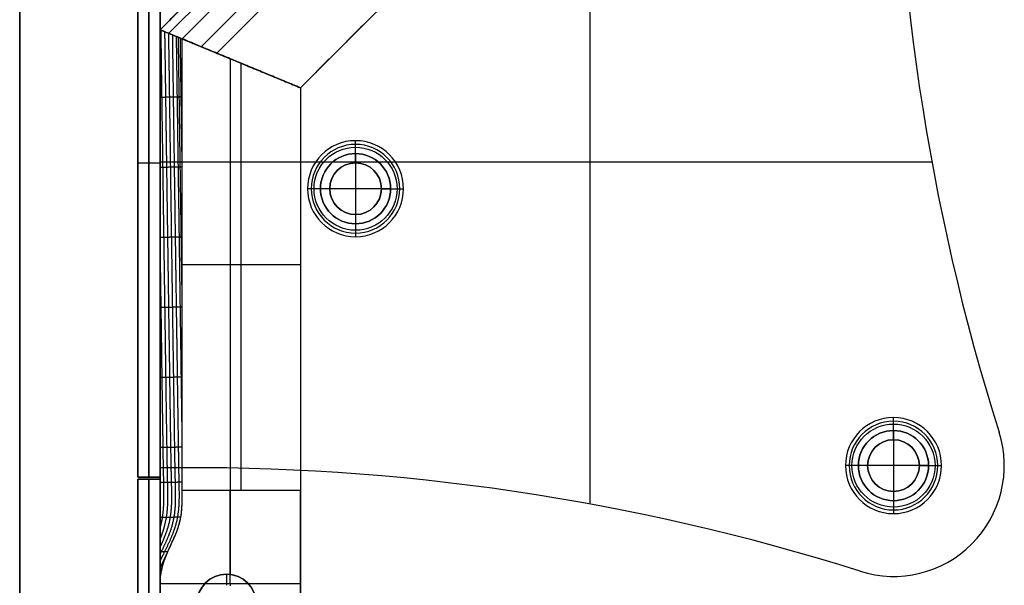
# Model space of a CAD drawing. Header units: millimetres. Extents: x -9 to 1391, y -464 to 386.
# Tile 9 of 24: x -9 to 124, y 251 to 328. Entities that reach past the tile are written whole.
import ezdxf

# ---------------------------------------------------------------- set-up
doc = ezdxf.new("R2010")
doc.units = ezdxf.units.MM
doc.header["$MEASUREMENT"] = 0

msp = doc.modelspace()

# ---------------------------------------------------------------- linework, layer by layer
for p, q in [((-9.09, 367.65, 9), (-9.09, -446.55, 9)), ((50.21, 366.55, -40.25), (9.91, 326.24, -40.25)), ((50.71, 365.36, -6.81), (11.1, 325.75, -6.81)), ((68.09, 366.55, -0.5), (68.09, 262.06, -0.5)), ((52.52, 360.98, -72.5), (15.47, 323.94, -72.5)), ((17.6, 323.06, -5), (53.4, 358.86, -5)), ((6.91, 350.7, -20.5), (6.91, 265.7, -20.5)), ((8.41, 265.7, -40.5), (8.41, 350.7, -40.5)), ((8.41, 350.7, -0.5), (8.41, 265.7, -0.5)), ((9.91, 266.94, -2), (9.91, 350.73, -2)), ((9.91, 350.7, -20.5), (9.91, 265.7, -20.5)), ((58.08, 347.55, -38.75), (28.91, 318.37, -38.75)), ((68.09, 335.32, -3.5), (68.09, 262.06, -3.5)), ((9.91, 326.24, -38.75), (28.91, 318.37, -38.75)), ((9.91, 326.24, -36.5), (9.91, -405.15, -36.5)), ((28.91, 318.37, -38.75), (9.91, 326.24, -38.75)), ((19.41, 322.31, -72.5), (19.41, 322.31, -5)), ((19.41, 322.31, -72.5), (19.41, 322.31, -5)), ((19.41, 322.31, -72.5), (19.41, 252.52, -72.5)), ((20.91, 263.88, -5), (20.91, 321.69, -5)), ((28.91, 318.37, -36.5), (28.91, -397.28, -36.5)), ((36.38, 309.47, 1.25), (36.38, 311.22, -0.5)), ((36.38, 308.22, -1), (36.38, 310.72, -3.5)), ((36.38, 309.47, 12.5), (36.38, 309.47, 1.25)), ((36.38, 309.47, 12.5), (36.38, 299.97, 12.5)), ((6.91, 308.2, -40.5), (9.91, 308.2, -40.5)), ((6.91, 308.2, -0.5), (9.91, 308.2, -0.5)), ((6.91, 308.2, -0.5), (6.91, 308.2, -40.5)), ((9.91, 308.83, -0.5), (9.91, 308.83, -3.5)), ((9.91, 308.37, -0.5), (114.4, 308.37, -0.5)), ((9.91, 308.37, -3.5), (31.62, 308.37, -3.5)), ((9.91, 308.2, -0.5), (9.91, 308.2, -40.5)), ((36.38, 308.22, -0.5), (36.38, 308.22, -1)), ((41.14, 308.37, -3.5), (114.4, 308.37, -3.5)), ((31.63, 304.72, 1.25), (29.88, 304.72, -0.5)), ((32.88, 304.72, -1), (30.38, 304.72, -3.5)), ((31.63, 304.72, 12.5), (31.63, 304.72, 1.25)), ((41.13, 304.72, 12.5), (31.63, 304.72, 12.5)), ((32.88, 304.72, -0.5), (32.88, 304.72, -1)), ((39.88, 304.72, -1), (42.38, 304.72, -3.5)), ((39.88, 304.72, -0.5), (39.88, 304.72, -1)), ((41.13, 304.72, 1.25), (42.88, 304.72, -0.5)), ((41.13, 304.72, 12.5), (41.13, 304.72, 1.25)), ((36.38, 301.22, -1), (36.38, 298.72, -3.5)), ((36.38, 301.22, -0.5), (36.38, 301.22, -1)), ((36.38, 299.97, 1.25), (36.38, 298.22, -0.5)), ((36.38, 299.97, 12.5), (36.38, 299.97, 1.25)), ((12.91, 294.44, -5), (28.91, 294.44, -5)), ((109.21, 272, 1.25), (109.21, 273.75, -0.5)), ((109.21, 270.75, -1), (109.21, 273.25, -3.5)), ((109.21, 272, 12.5), (109.21, 272, 1.25)), ((109.21, 272, 12.5), (109.21, 262.5, 12.5)), ((109.21, 270.75, -0.5), (109.21, 270.75, -1)), ((123.51, 271.78, -3.5), (123.51, 271.78, -0.5)), ((9.91, 266.94, -0.5), (9.91, 266.94, -3.5)), ((104.46, 267.25, 1.25), (102.71, 267.25, -0.5)), ((105.71, 267.25, -1), (103.21, 267.25, -3.5)), ((104.46, 267.25, 12.5), (104.46, 267.25, 1.25)), ((113.96, 267.25, 12.5), (104.46, 267.25, 12.5)), ((105.71, 267.25, -0.5), (105.71, 267.25, -1)), ((112.71, 267.25, -1), (115.21, 267.25, -3.5)), ((112.71, 267.25, -0.5), (112.71, 267.25, -1)), ((113.96, 267.25, 1.25), (115.71, 267.25, -0.5)), ((113.96, 267.25, 12.5), (113.96, 267.25, 1.25)), ((124.21, 267.25, -3.5), (124.21, 267.25, -0.5)), ((6.91, 265.7, -20.5), (9.91, 265.7, -20.5)), ((9.91, 265.4, -20.5), (6.91, 265.4, -20.5)), ((6.91, -344.6, -20.5), (6.91, 265.4, -20.5)), ((8.41, 265.7, -0.5), (8.41, 265.7, -40.5)), ((8.41, 265.4, -0.5), (8.41, 265.4, -40.5)), ((8.41, -344.6, -0.5), (8.41, 265.4, -0.5)), ((8.41, 265.4, -40.5), (8.41, -344.6, -40.5)), ((9.91, -344.6, -20.5), (9.91, 265.4, -20.5)), ((109.21, 263.75, -1), (109.21, 261.25, -3.5)), ((109.21, 263.75, -0.5), (109.21, 263.75, -1)), ((109.21, 262.5, 1.25), (109.21, 260.75, -0.5)), ((109.21, 262.5, 12.5), (109.21, 262.5, 1.25)), ((18.91, 252.55, -35.5), (18.91, 251.05, -35.5)), ((18.91, 252.55, -35.5), (18.91, 252.55, -72.5)), ((104.68, 252.95, -0.5), (104.68, 252.95, -3.5)), ((109.21, 252.25, -3.5), (109.21, 252.25, -0.5)), ((28.91, 251.24, -0.5), (9.91, 251.24, -0.5)), ((19.41, 251.24, -0.5), (19.41, 251, -0.5))]:
    msp.add_line(p, q)
for centre, radius in [((36.38, 304.72, 0.37), 5.62), ((36.38, 304.72, -2.25), 4.75), ((36.38, 304.72, 6.87), 4.75), ((36.38, 304.72, -0.75), 3.5), ((109.21, 267.25, 0.37), 5.62), ((109.21, 267.25, -2.25), 4.75), ((109.21, 267.25, 6.87), 4.75), ((109.21, 267.25, -0.75), 3.5), ((18.91, 248.55, -54), 4)]:
    msp.add_circle(centre, radius)
for centre, radius, start, end in [((409.49, 362.42, -3.5), 300, 179.2104, 197.5852), ((409.49, 362.42, -0.5), 300, 179.2104, 197.5852), ((409.49, 362.42, -2), 300, 179.2104, 197.5852), ((36.38, 304.72, -0.5), 6.5, 0, 180), ((36.38, 304.72, -3.5), 6, 90, 270), ((36.38, 304.72, -3.5), 6, 270, 90), ((36.38, 304.72, 1.25), 4.75, 0, 180), ((36.38, 304.72, 12.5), 4.75, 0, 180), ((36.38, 304.72, -1), 3.5, 90, 270), ((36.38, 304.72, -0.5), 3.5, 90, 270), ((36.38, 304.72, -1), 3.5, 270, 90), ((36.38, 304.72, -0.5), 3.5, 270, 90), ((36.38, 304.72, -0.5), 6.5, 180, 0), ((36.38, 304.72, 1.25), 4.75, 180, 0), ((36.38, 304.72, 12.5), 4.75, 180, 0), ((109.21, 267.25, -0.5), 6.5, 0, 180), ((109.21, 267.25, -3.5), 6, 90, 270), ((109.21, 267.25, 1.25), 4.75, 0, 180), ((109.21, 267.25, 12.5), 4.75, 360, 180), ((109.21, 267.25, -3.5), 6, 270, 90), ((109.21, 267.25, -3.5), 15, 252.4148, 17.5852), ((109.21, 267.25, -0.5), 15, 252.4148, 17.5852), ((109.21, 267.25, -2), 15, 252.4148, 17.5852), ((109.21, 267.25, -1), 3.5, 90, 270), ((109.21, 267.25, -0.5), 3.5, 90, 270), ((109.21, 267.25, -1), 3.5, 270, 90), ((109.21, 267.25, -0.5), 3.5, 270, 90), ((14.04, -33.03, -3.5), 300, 72.4148, 90.7896), ((14.04, -33.03, -0.5), 300, 72.4148, 90.7896), ((14.04, -33.03, -2), 300, 72.4148, 90.7896), ((109.21, 267.25, -0.5), 6.5, 180, 0), ((109.21, 267.25, 1.25), 4.75, 180, 0), ((109.21, 267.25, 12.5), 4.75, 180, 0), ((18.91, 248.55, -72.5), 4, 90, 270), ((18.91, 248.55, -35.5), 4, 90, 270), ((18.91, 248.55, -72.5), 4, 270, 90), ((18.91, 248.55, -35.5), 4, 270, 90)]:
    msp.add_arc(centre, radius, start, end)
at = {"extrusion": (1, 0, 0)}
msp.add_arc((263.88, 15, 19.41), 20, 230.805, 270, dxfattribs=at)
at = {"extrusion": (1, 2.73087e-15, 5.30176e-15)}
msp.add_arc((263.88, 15, 28.91), 20, 230.805, 270, dxfattribs=at)
for points, degree in [([(-9.09, -446.55, -0.5), (-9.09, -39.45, -0.5), (-9.09, 367.65, -0.5)], 2), ([(-9.09, 367.65, 18.5), (-9.09, -39.45, 18.5), (-9.09, -446.55, 18.5)], 2), ([(50.21, 366.55, -8), (30.06, 346.4, -8), (9.91, 326.24, -8)], 2), ([(9.91, 326.24, -72.5), (30.06, 346.4, -72.5), (50.21, 366.55, -72.5)], 2), ([(12.91, 325, -5), (32.18, 344.28, -5), (51.46, 363.55, -5)], 2), ([(6.91, 265.7, -40.5), (6.91, 308.2, -40.5), (6.91, 350.7, -40.5)], 2), ([(6.91, 350.7, -0.5), (6.91, 308.2, -0.5), (6.91, 265.7, -0.5)], 2), ([(9.91, 350.73, -0.5), (9.91, 308.83, -0.5), (9.91, 266.94, -0.5)], 2), ([(9.91, 350.73, -3.5), (9.91, 308.83, -3.5), (9.91, 266.94, -3.5)], 2), ([(9.91, 350.7, -40.5), (9.91, 308.2, -40.5), (9.91, 265.7, -40.5)], 2), ([(9.91, 265.7, -0.5), (9.91, 308.2, -0.5), (9.91, 350.7, -0.5)], 2), ([(58.08, 347.55, -5), (43.5, 332.96, -5), (28.91, 318.37, -5)], 2), ([(58.08, 347.55, -72.5), (43.5, 332.96, -72.5), (28.91, 318.37, -72.5)], 2), ([(9.91, 326.24, -8), (11.41, 325.62, -6.5), (12.91, 325, -5)], 2), ([(9.91, 326.24, -8), (9.91, 326.24, -40.25), (9.91, 326.24, -72.5)], 2), ([(28.91, 318.37, -72.5), (19.41, 322.31, -72.5), (9.91, 326.24, -72.5)], 2), ([(9.91, 324.35, -8), (9.91, 324.98, -8), (9.91, 325.61, -8), (9.91, 326.24, -8)], 3), ([(9.91, 326.24, -8), (9.91, 326.24, -40.25), (9.91, 326.24, -72.5)], 2), ([(9.91, 326.24, -72.5), (9.91, -39.45, -72.5), (9.91, -405.15, -72.5)], 2), ([(9.91, 326.24, -8), (9.91, 325.61, -8), (9.91, 324.98, -8), (9.91, 324.35, -8)], 3), ([(12.91, 325, -5), (11.54, 325.57, -6.37), (10.84, 325.86, -7.06), (9.91, 326.24, -8)], 3), ([(28.91, 318.37, -72.5), (19.41, 322.31, -72.5), (9.91, 326.24, -72.5)], 2), ([(28.91, 318.37, -5), (20.91, 321.69, -5), (12.91, 325, -5)], 2), ([(12.91, 325, -5), (20.91, 321.69, -5), (28.91, 318.37, -5)], 2), ([(12.91, 318.49, -5), (12.91, 320.66, -5), (12.91, 322.83, -5), (12.91, 325, -5)], 3), ([(28.91, 318.37, -72.5), (28.91, 318.37, -38.75), (28.91, 318.37, -5)], 2), ([(28.91, 318.37, -5), (28.91, 318.37, -38.75), (28.91, 318.37, -72.5)], 2), ([(28.91, 318.37, -5), (28.91, 291.13, -5), (28.91, 263.88, -5)], 2), ([(28.91, 318.37, -72.5), (28.91, -39.45, -72.5), (28.91, -397.28, -72.5)], 2), ([(9.91, 265.44, -8), (9.91, 274.72, -8), (9.91, 284, -8), (9.91, 293.28, -8)], 3), ([(9.91, 265.7, -40.5), (8.41, 265.7, -40.5), (6.91, 265.7, -40.5)], 2), ([(6.91, 265.7, -0.5), (6.91, 265.7, -20.5), (6.91, 265.7, -40.5)], 2), ([(9.91, 265.7, -0.5), (8.41, 265.7, -0.5), (6.91, 265.7, -0.5)], 2), ([(9.91, 265.4, -40.5), (8.41, 265.4, -40.5), (6.91, 265.4, -40.5)], 2), ([(6.91, 265.4, -40.5), (6.91, 265.4, -20.5), (6.91, 265.4, -0.5)], 2), ([(6.91, 265.4, -0.5), (8.41, 265.4, -0.5), (9.91, 265.4, -0.5)], 2), ([(6.91, 265.4, -0.5), (6.91, -39.6, -0.5), (6.91, -344.6, -0.5)], 2), ([(6.91, -344.6, -40.5), (6.91, -39.6, -40.5), (6.91, 265.4, -40.5)], 2), ([(9.91, 265.7, -40.5), (9.91, 265.7, -20.5), (9.91, 265.7, -0.5)], 2), ([(9.91, 265.4, -0.5), (9.91, 265.4, -20.5), (9.91, 265.4, -40.5)], 2), ([(9.91, -344.6, -0.5), (9.91, -39.6, -0.5), (9.91, 265.4, -0.5)], 2), ([(9.91, 265.4, -40.5), (9.91, -39.6, -40.5), (9.91, -344.6, -40.5)], 2), ([(12.91, 263.88, -5), (12.91, 264.32, -5), (12.91, 264.87, -5), (12.91, 265.46, -5)], 3), ([(9.91, 260.97, -7.76), (9.91, 261.93, -7.95), (9.91, 262.91, -8), (9.91, 263.88, -8)], 3), ([(9.91, 263.88, -8), (9.91, 262.91, -7.99), (9.91, 261.94, -7.95), (9.91, 260.97, -7.76)], 3), ([(28.91, 263.88, -5), (20.91, 263.88, -5), (12.91, 263.88, -5)], 2), ([(9.91, 253.31, -2.34), (10.09, 253.71, -2.48), (10.27, 254.11, -2.62), (10.46, 254.52, -2.77), (10.65, 254.92, -2.92), (10.84, 255.32, -3.08)], 5), ([(9.91, 252.81, -1.87), (9.98, 252.96, -1.92), (10.04, 253.11, -1.98), (10.11, 253.27, -2.03), (10.18, 253.42, -2.08), (10.25, 253.57, -2.14)], 5), ([(9.91, 252.3, -1.41), (9.93, 252.35, -1.42), (9.96, 252.41, -1.44), (9.98, 252.47, -1.46), (10.01, 252.52, -1.48), (10.03, 252.58, -1.5)], 5), ([(9.91, 251.77, -0.94), (9.91, 251.78, -0.94), (9.92, 251.79, -0.95), (9.92, 251.8, -0.95), (9.93, 251.81, -0.95), (9.93, 251.83, -0.96)], 5), ([(9.91, -330.15, -0.5), (9.91, -39.45, -0.5), (9.91, 251.24, -0.5)], 2), ([(28.91, -330.15, -0.5), (28.91, -39.45, -0.5), (28.91, 251.24, -0.5)], 2)]:
    msp.add_open_spline(points, degree=degree)
for points, degree, knots in [([(9.91, 257.23, -6.06), (10.15, 257.83, -6.25), (10.36, 258.43, -6.42), (10.54, 259.02, -6.57), (10.89, 260.56, -6.86), (11, 262.11, -6.98), (10.99, 263.06, -7), (10.95, 264.96, -7.01), (10.9, 266.85, -7.03), (10.89, 267.8, -7.04), (10.84, 270.64, -7.08), (10.8, 273.48, -7.12), (10.77, 275.38, -7.14), (10.72, 279.17, -7.2), (10.66, 282.96, -7.25), (10.64, 284.86, -7.28), (10.58, 288.65, -7.33), (10.53, 292.44, -7.38), (10.5, 294.33, -7.41), (10.45, 298.12, -7.47), (10.39, 301.91, -7.52), (10.37, 303.81, -7.55), (10.31, 307.6, -7.6), (10.26, 311.39, -7.65), (10.23, 313.28, -7.68), (10.18, 317, -7.73), (10.12, 320.72, -7.79), (10.11, 322.54, -7.82), (10.07, 324.36, -7.83), (10.05, 326.19, -7.86)], 5, [-3.056125, -3.056125, -3.056125, -3.056125, -3.056125, -3.056125, -2.754152, -2.754152, -2.754152, -2.280445, -2.280445, -2.280445, -1.806737, -1.806737, -1.806737, -0.859322, -0.859322, -0.859322, 0.088093, 0.088093, 0.088093, 1.035507, 1.035507, 1.035507, 1.982922, 1.982922, 1.982922, 2.930337, 2.930337, 2.930337, 3.84172, 3.84172, 3.84172, 3.84172, 3.84172, 3.84172]), ([(9.91, 256.14, -5.12), (10.28, 256.96, -5.42), (10.64, 257.78, -5.71), (10.95, 258.59, -5.95), (11.41, 260.35, -6.33), (11.53, 262.12, -6.47), (11.52, 263.07, -6.49), (11.47, 264.97, -6.5), (11.43, 266.86, -6.51), (11.41, 267.81, -6.52), (11.37, 270.65, -6.56), (11.32, 273.5, -6.6), (11.3, 275.39, -6.62), (11.24, 279.18, -6.68), (11.19, 282.97, -6.73), (11.16, 284.87, -6.76), (11.1, 288.66, -6.81), (11.05, 292.45, -6.86), (11.02, 294.34, -6.89), (10.97, 298.13, -6.95), (10.91, 301.92, -7), (10.89, 303.82, -7.03), (10.83, 307.61, -7.08), (10.78, 311.4, -7.13), (10.75, 313.29, -7.16), (10.7, 316.97, -7.21), (10.65, 320.64, -7.26), (10.63, 322.42, -7.3), (10.59, 324.19, -7.31), (10.57, 325.97, -7.34)], 5, [-3.167794, -3.167794, -3.167794, -3.167794, -3.167794, -3.167794, -2.754152, -2.754152, -2.754152, -2.280445, -2.280445, -2.280445, -1.806737, -1.806737, -1.806737, -0.859322, -0.859322, -0.859322, 0.088093, 0.088093, 0.088093, 1.035507, 1.035507, 1.035507, 1.982922, 1.982922, 1.982922, 2.930337, 2.930337, 2.930337, 3.818944, 3.818944, 3.818944, 3.818944, 3.818944, 3.818944]), ([(9.91, 255.19, -4.19), (9.95, 255.27, -4.22), (9.98, 255.34, -4.25), (10.02, 255.42, -4.28), (10.5, 256.42, -4.66), (10.98, 257.43, -5.04), (11.38, 258.37, -5.36), (11.91, 260.24, -5.8), (12.05, 262.14, -5.95), (12.04, 263.08, -5.96), (11.99, 264.98, -5.98), (11.95, 266.87, -5.99), (11.93, 267.82, -6), (11.89, 270.67, -6.04), (11.85, 273.51, -6.08), (11.82, 275.4, -6.1), (11.76, 279.19, -6.16), (11.71, 282.98, -6.21), (11.68, 284.88, -6.24), (11.62, 288.67, -6.29), (11.57, 292.46, -6.34), (11.54, 294.35, -6.37), (11.49, 298.14, -6.43), (11.43, 301.94, -6.48), (11.41, 303.83, -6.51), (11.35, 307.62, -6.56), (11.3, 311.41, -6.61), (11.27, 313.31, -6.64), (11.22, 316.93, -6.69), (11.17, 320.56, -6.74), (11.15, 322.29, -6.77), (11.11, 324.02, -6.79), (11.09, 325.76, -6.82)], 5, [-3.265534, -3.265534, -3.265534, -3.265534, -3.265534, -3.265534, -3.227859, -3.227859, -3.227859, -2.754152, -2.754152, -2.754152, -2.280445, -2.280445, -2.280445, -1.806737, -1.806737, -1.806737, -0.859322, -0.859322, -0.859322, 0.088093, 0.088093, 0.088093, 1.035507, 1.035507, 1.035507, 1.982922, 1.982922, 1.982922, 2.930337, 2.930337, 2.930337, 3.796096, 3.796096, 3.796096, 3.796096, 3.796096, 3.796096]), ([(9.91, 254.27, -3.27), (10.03, 254.53, -3.36), (10.15, 254.79, -3.46), (10.28, 255.05, -3.56), (10.85, 256.25, -4.01), (11.45, 257.44, -4.48), (11.85, 258.38, -4.81), (12.4, 260.26, -5.25), (12.55, 262.15, -5.41), (12.54, 263.1, -5.43), (12.5, 264.99, -5.45), (12.46, 266.89, -5.46), (12.45, 267.83, -5.48), (12.41, 270.68, -5.52), (12.36, 273.52, -5.56), (12.34, 275.41, -5.58), (12.28, 279.21, -5.64), (12.23, 283, -5.69), (12.2, 284.89, -5.72), (12.14, 288.68, -5.77), (12.09, 292.47, -5.82), (12.06, 294.37, -5.85), (12.01, 298.16, -5.9), (11.95, 301.95, -5.96), (11.93, 303.84, -5.99), (11.87, 307.63, -6.04), (11.82, 311.42, -6.09), (11.79, 313.32, -6.12), (11.74, 316.9, -6.17), (11.69, 320.48, -6.22), (11.67, 322.17, -6.25), (11.64, 323.85, -6.27), (11.62, 325.54, -6.29)], 5, [-3.361168, -3.361168, -3.361168, -3.361168, -3.361168, -3.361168, -3.227859, -3.227859, -3.227859, -2.754152, -2.754152, -2.754152, -2.280445, -2.280445, -2.280445, -1.806737, -1.806737, -1.806737, -0.859322, -0.859322, -0.859322, 0.088093, 0.088093, 0.088093, 1.035507, 1.035507, 1.035507, 1.982922, 1.982922, 1.982922, 2.930337, 2.930337, 2.930337, 3.773197, 3.773197, 3.773197, 3.773197, 3.773197, 3.773197]), ([(12.91, 271.7, -5.01), (12.88, 273.2, -5.03), (12.86, 274.71, -5.05), (12.84, 276.21, -5.07), (12.79, 279.61, -5.12), (12.75, 283.01, -5.17), (12.72, 284.9, -5.2), (12.66, 288.69, -5.25), (12.61, 292.48, -5.3), (12.58, 294.38, -5.33), (12.53, 298.17, -5.38), (12.48, 301.96, -5.44), (12.45, 303.85, -5.47), (12.39, 307.64, -5.52), (12.34, 311.43, -5.57), (12.31, 313.33, -5.6), (12.26, 316.87, -5.65), (12.21, 320.4, -5.7), (12.19, 322.04, -5.72), (12.16, 323.68, -5.74), (12.14, 325.32, -5.77)], 5, [-1.610748, -1.610748, -1.610748, -1.610748, -1.610748, -1.610748, -0.859322, -0.859322, -0.859322, 0.088093, 0.088093, 0.088093, 1.035507, 1.035507, 1.035507, 1.982922, 1.982922, 1.982922, 2.930337, 2.930337, 2.930337, 3.750271, 3.750271, 3.750271, 3.750271, 3.750271, 3.750271]), ([(9.91, 313.55, -8), (9.91, 313.64, -8), (9.91, 313.71, -8), (9.91, 315.91, -8), (9.91, 318.04, -8), (9.91, 321.56, -8.01), (9.91, 322.96, -8.01), (9.91, 324.35, -8)], 3, [7.1794977, 7.1794977, 7.1794977, 7.1794977, 7.1890732, 7.1890732, 7.4967597, 7.4967597, 7.6983859, 7.6983859, 7.6983859, 7.6983859]), ([(12.91, 289.69, -5), (12.89, 291.39, -5.03), (12.86, 293.08, -5.05), (12.84, 294.78, -5.08), (12.79, 298.37, -5.13), (12.74, 301.96, -5.18), (12.71, 303.86, -5.2), (12.65, 307.65, -5.26), (12.6, 311.44, -5.31), (12.57, 313.34, -5.34), (12.52, 316.85, -5.39), (12.47, 320.36, -5.44), (12.45, 321.98, -5.46), (12.42, 323.59, -5.48), (12.4, 325.21, -5.51)], 5, [0.187292, 0.187292, 0.187292, 0.187292, 0.187292, 0.187292, 1.035507, 1.035507, 1.035507, 1.982922, 1.982922, 1.982922, 2.930337, 2.930337, 2.930337, 3.738805, 3.738805, 3.738805, 3.738805, 3.738805, 3.738805]), ([(12.91, 307.95, -5), (12.88, 309.79, -5.03), (12.86, 311.62, -5.05), (12.83, 313.46, -5.08), (12.78, 316.89, -5.13), (12.73, 320.32, -5.18), (12.71, 321.91, -5.2), (12.69, 323.51, -5.22), (12.66, 325.1, -5.25)], 5, [2.012267, 2.012267, 2.012267, 2.012267, 2.012267, 2.012267, 2.930337, 2.930337, 2.930337, 3.72734, 3.72734, 3.72734, 3.72734, 3.72734, 3.72734]), ([(12.91, 265.46, -5), (12.91, 266.56, -5), (12.91, 267.67, -5), (12.91, 269.87, -5.01), (12.91, 270.98, -5.01), (12.91, 274.29, -5.01), (12.91, 276.5, -5.01), (12.91, 283.13, -5.01), (12.91, 287.55, -5), (12.91, 300.81, -5), (12.91, 309.65, -5), (12.91, 318.49, -5)], 3, [0, 0, 0, 0, 0.277348, 0.277348, 0.554696, 0.554696, 1.109394, 1.109394, 2.218788, 2.218788, 4.437576, 4.437576, 4.437576, 4.437576]), ([(12.91, 265.46, -5), (12.91, 275.33, -5), (12.91, 285.19, -5), (12.91, 302.87, -5), (12.91, 310.68, -5), (12.91, 318.49, -5)], 3, [1.72232, 1.72232, 1.72232, 1.72232, 4.683238, 4.683238, 7.025956, 7.025956, 7.025956, 7.025956]), ([(12.91, 317.14, -5), (12.88, 317.13, -5.03), (12.86, 317.13, -5.05), (12.83, 317.13, -5.08), (12.75, 317.13, -5.16), (12.68, 317.13, -5.24), (12.62, 317.13, -5.29), (12.52, 317.13, -5.39), (12.41, 317.12, -5.5), (12.36, 317.12, -5.55), (12.21, 317.12, -5.71), (12.05, 317.12, -5.86), (11.95, 317.11, -5.97), (11.74, 317.11, -6.17), (11.53, 317.1, -6.38), (11.43, 317.1, -6.49), (11.22, 317.1, -6.69), (11.01, 317.09, -6.9), (10.9, 317.09, -7.01), (10.7, 317.08, -7.21), (10.49, 317.08, -7.42), (10.38, 317.08, -7.53), (10.23, 317.07, -7.68), (10.07, 317.07, -7.84), (10.02, 317.07, -7.9), (9.96, 317.07, -7.95), (9.91, 317.07, -8)], 5, [-0.2440726, -0.2440726, -0.2440726, -0.2440726, -0.2440726, -0.2440726, -0.2257791, -0.2257791, -0.2257791, -0.1893809, -0.1893809, -0.1893809, -0.1529827, -0.1529827, -0.1529827, -0.0801863, -0.0801863, -0.0801863, -0.0073899, -0.0073899, -0.0073899, 0.0654065, 0.0654065, 0.0654065, 0.1382029, 0.1382029, 0.1382029, 0.1755734, 0.1755734, 0.1755734, 0.1755734, 0.1755734, 0.1755734]), ([(9.91, 293.28, -8), (9.91, 293.87, -8), (9.91, 294.47, -8), (9.91, 301.23, -8), (9.91, 307.39, -8), (9.91, 313.55, -8)], 3, [4.504817, 4.504817, 4.504817, 4.504817, 4.683238, 4.683238, 6.532276, 6.532276, 6.532276, 6.532276]), ([(12.91, 307.66, -5), (12.86, 307.66, -5.05), (12.81, 307.65, -5.1), (12.76, 307.65, -5.16), (12.65, 307.65, -5.26), (12.55, 307.65, -5.36), (12.5, 307.65, -5.41), (12.34, 307.64, -5.57), (12.19, 307.64, -5.73), (12.08, 307.64, -5.83), (11.87, 307.63, -6.04), (11.67, 307.63, -6.25), (11.56, 307.63, -6.35), (11.35, 307.62, -6.56), (11.14, 307.62, -6.77), (11.04, 307.61, -6.87), (10.83, 307.61, -7.08), (10.62, 307.6, -7.29), (10.52, 307.6, -7.39), (10.34, 307.6, -7.58), (10.15, 307.59, -7.76), (10.07, 307.59, -7.84), (9.99, 307.59, -7.92), (9.91, 307.59, -8)], 5, [-0.2251944, -0.2251944, -0.2251944, -0.2251944, -0.2251944, -0.2251944, -0.1893809, -0.1893809, -0.1893809, -0.1529827, -0.1529827, -0.1529827, -0.0801863, -0.0801863, -0.0801863, -0.0073899, -0.0073899, -0.0073899, 0.0654065, 0.0654065, 0.0654065, 0.1382029, 0.1382029, 0.1382029, 0.1944422, 0.1944422, 0.1944422, 0.1944422, 0.1944422, 0.1944422]), ([(9.91, 258.72, -7), (9.99, 259.02, -7.07), (10.07, 259.31, -7.13), (10.14, 259.61, -7.18), (10.37, 260.86, -7.39), (10.46, 262.1, -7.49), (10.45, 263.05, -7.51), (10.42, 264.94, -7.53), (10.38, 266.84, -7.54), (10.36, 267.79, -7.56), (10.32, 270.63, -7.6), (10.28, 273.47, -7.64), (10.25, 275.37, -7.66), (10.2, 279.16, -7.72), (10.14, 282.95, -7.77), (10.12, 284.84, -7.8), (10.06, 288.63, -7.85), (10.01, 292.42, -7.9), (9.98, 294.32, -7.93), (9.95, 296.45, -7.96), (9.92, 298.58, -7.99), (9.92, 298.81, -8), (9.91, 299.04, -8), (9.91, 299.28, -8)], 5, [-2.904795, -2.904795, -2.904795, -2.904795, -2.904795, -2.904795, -2.754152, -2.754152, -2.754152, -2.280445, -2.280445, -2.280445, -1.806737, -1.806737, -1.806737, -0.859322, -0.859322, -0.859322, 0.088093, 0.088093, 0.088093, 1.035507, 1.035507, 1.035507, 1.152084, 1.152084, 1.152084, 1.152084, 1.152084, 1.152084]), ([(12.91, 298.18, -5), (12.89, 298.18, -5.03), (12.86, 298.18, -5.05), (12.84, 298.18, -5.08), (12.76, 298.17, -5.15), (12.69, 298.17, -5.23), (12.63, 298.17, -5.28), (12.48, 298.17, -5.44), (12.32, 298.16, -5.59), (12.22, 298.16, -5.7), (12.01, 298.16, -5.9), (11.8, 298.15, -6.11), (11.7, 298.15, -6.22), (11.49, 298.14, -6.43), (11.28, 298.14, -6.63), (11.18, 298.14, -6.74), (10.97, 298.13, -6.95), (10.76, 298.13, -7.15), (10.66, 298.13, -7.26), (10.45, 298.12, -7.47), (10.24, 298.12, -7.67), (10.13, 298.11, -7.78), (10.03, 298.11, -7.89), (9.92, 298.11, -7.99), (9.92, 298.11, -8), (9.91, 298.11, -8), (9.91, 298.11, -8)], 5, [-0.2063161, -0.2063161, -0.2063161, -0.2063161, -0.2063161, -0.2063161, -0.1893809, -0.1893809, -0.1893809, -0.1529827, -0.1529827, -0.1529827, -0.0801863, -0.0801863, -0.0801863, -0.0073899, -0.0073899, -0.0073899, 0.0654065, 0.0654065, 0.0654065, 0.1382029, 0.1382029, 0.1382029, 0.2109993, 0.2109993, 0.2109993, 0.2133221, 0.2133221, 0.2133221, 0.2133221, 0.2133221, 0.2133221]), ([(9.91, 293.28, -8), (9.91, 288.64, -8), (9.91, 284, -8), (9.91, 277.04, -8), (9.91, 274.72, -8), (9.91, 271.24, -8), (9.91, 270.08, -8), (9.91, 267.76, -8), (9.91, 266.6, -8), (9.91, 265.44, -8)], 3, [0, 0, 0, 0, 1.392231, 1.392231, 2.088363, 2.088363, 2.436405, 2.436405, 2.784478, 2.784478, 2.784478, 2.784478]), ([(12.91, 288.7, -5), (12.86, 288.7, -5.05), (12.81, 288.7, -5.1), (12.76, 288.7, -5.15), (12.61, 288.69, -5.3), (12.46, 288.69, -5.46), (12.35, 288.69, -5.56), (12.14, 288.68, -5.77), (11.94, 288.68, -5.98), (11.83, 288.67, -6.08), (11.62, 288.67, -6.29), (11.42, 288.66, -6.5), (11.31, 288.66, -6.6), (11.1, 288.66, -6.81), (10.89, 288.65, -7.02), (10.79, 288.65, -7.12), (10.58, 288.65, -7.33), (10.37, 288.64, -7.54), (10.27, 288.64, -7.64), (10.14, 288.64, -7.78), (10, 288.63, -7.91), (9.97, 288.63, -7.94), (9.94, 288.63, -7.97), (9.91, 288.63, -8)], 5, [-0.1873775, -0.1873775, -0.1873775, -0.1873775, -0.1873775, -0.1873775, -0.1529827, -0.1529827, -0.1529827, -0.0801863, -0.0801863, -0.0801863, -0.0073899, -0.0073899, -0.0073899, 0.0654065, 0.0654065, 0.0654065, 0.1382029, 0.1382029, 0.1382029, 0.2109993, 0.2109993, 0.2109993, 0.2321985, 0.2321985, 0.2321985, 0.2321985, 0.2321985, 0.2321985]), ([(12.91, 279.22, -5.01), (12.88, 279.22, -5.03), (12.86, 279.22, -5.05), (12.84, 279.22, -5.07), (12.72, 279.22, -5.2), (12.59, 279.21, -5.32), (12.49, 279.21, -5.43), (12.28, 279.21, -5.64), (12.07, 279.2, -5.84), (11.97, 279.2, -5.95), (11.76, 279.19, -6.16), (11.55, 279.19, -6.37), (11.45, 279.19, -6.47), (11.24, 279.18, -6.68), (11.03, 279.18, -6.89), (10.93, 279.17, -6.99), (10.72, 279.17, -7.2), (10.51, 279.17, -7.4), (10.41, 279.16, -7.51), (10.24, 279.16, -7.67), (10.08, 279.16, -7.83), (10.02, 279.15, -7.89), (9.97, 279.15, -7.95), (9.91, 279.15, -8)], 5, [-0.1680322, -0.1680322, -0.1680322, -0.1680322, -0.1680322, -0.1680322, -0.1529827, -0.1529827, -0.1529827, -0.0801863, -0.0801863, -0.0801863, -0.0073899, -0.0073899, -0.0073899, 0.0654065, 0.0654065, 0.0654065, 0.1382029, 0.1382029, 0.1382029, 0.2109993, 0.2109993, 0.2109993, 0.2510768, 0.2510768, 0.2510768, 0.2510768, 0.2510768, 0.2510768]), ([(12.91, 269.74, -5.01), (12.81, 269.74, -5.11), (12.71, 269.74, -5.21), (12.62, 269.73, -5.31), (12.42, 269.73, -5.51), (12.21, 269.72, -5.71), (12.11, 269.72, -5.82), (11.9, 269.72, -6.03), (11.7, 269.71, -6.24), (11.59, 269.71, -6.34), (11.38, 269.71, -6.55), (11.17, 269.7, -6.76), (11.07, 269.7, -6.86), (10.86, 269.69, -7.07), (10.65, 269.69, -7.27), (10.55, 269.69, -7.38), (10.36, 269.68, -7.56), (10.17, 269.68, -7.75), (10.08, 269.68, -7.83), (10, 269.67, -7.92), (9.91, 269.67, -8)], 5, [-0.1491827, -0.1491827, -0.1491827, -0.1491827, -0.1491827, -0.1491827, -0.0801863, -0.0801863, -0.0801863, -0.0073899, -0.0073899, -0.0073899, 0.0654065, 0.0654065, 0.0654065, 0.1382029, 0.1382029, 0.1382029, 0.2109993, 0.2109993, 0.2109993, 0.2695371, 0.2695371, 0.2695371, 0.2695371, 0.2695371, 0.2695371]), ([(9.91, 263.88, -8), (9.91, 263.92, -8), (9.91, 263.96, -8), (9.91, 264.46, -8.01), (9.91, 264.74, -8), (9.91, 265.44, -8)], 3, [2.5329102, 2.5329102, 2.5329102, 2.5329102, 2.5541273, 2.5541273, 2.8328946, 2.8328946, 2.8328946, 2.8328946]), ([(12.91, 265, -5), (12.83, 265, -5.09), (12.75, 265, -5.18), (12.66, 265, -5.27), (12.48, 264.99, -5.46), (12.3, 264.99, -5.66), (12.2, 264.98, -5.76), (11.99, 264.98, -5.98), (11.79, 264.97, -6.19), (11.68, 264.97, -6.29), (11.47, 264.97, -6.5), (11.27, 264.96, -6.71), (11.16, 264.96, -6.81), (10.95, 264.96, -7.01), (10.74, 264.95, -7.22), (10.63, 264.95, -7.32), (10.42, 264.94, -7.52), (10.21, 264.94, -7.72), (10.11, 264.94, -7.81), (10.01, 264.94, -7.91), (9.91, 264.93, -8)], 5, [-0.1403308, -0.1403308, -0.1403308, -0.1403308, -0.1403308, -0.1403308, -0.0801863, -0.0801863, -0.0801863, -0.0073899, -0.0073899, -0.0073899, 0.0654065, 0.0654065, 0.0654065, 0.1382029, 0.1382029, 0.1382029, 0.2109993, 0.2109993, 0.2109993, 0.2795432, 0.2795432, 0.2795432, 0.2795432, 0.2795432, 0.2795432]), ([(12.67, 260.02, -4.63), (12.74, 260.34, -4.69), (12.79, 260.66, -4.74), (12.86, 261.3, -4.84), (12.88, 261.62, -4.88), (12.91, 262.59, -4.97), (12.9, 263.24, -5), (12.91, 263.88, -5)], 3, [1.277509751, 1.277509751, 1.277509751, 1.277509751, 1.27968151, 1.27968151, 1.281853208, 1.281853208, 1.286198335, 1.286198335, 1.286198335, 1.286198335]), ([(12.67, 260.02, -4.63), (12.7, 260.15, -4.65), (12.73, 260.31, -4.68), (12.78, 260.66, -4.74), (12.81, 260.86, -4.77), (12.86, 261.38, -4.85), (12.89, 261.72, -4.89), (12.91, 262.46, -4.95), (12.91, 262.74, -4.97), (12.91, 263.31, -5), (12.91, 263.6, -5), (12.91, 263.88, -5)], 3, [1.1165576, 1.1165576, 1.1165576, 1.1165576, 1.2285286, 1.2285286, 1.3404086, 1.3404086, 1.4529932, 1.4529932, 1.5091369, 1.5091369, 1.5651988, 1.5651988, 1.5651988, 1.5651988]), ([(9.91, 255.79, -4.78), (9.91, 256.1, -5.09), (9.91, 256.42, -5.39), (9.91, 256.75, -5.67), (9.91, 257.27, -6.11), (9.91, 257.83, -6.51), (9.91, 259.16, -7.25), (9.91, 259.95, -7.54), (9.91, 260.84, -7.74), (9.91, 260.91, -7.75), (9.91, 260.97, -7.76)], 3, [0.6427547, 0.6427547, 0.6427547, 0.6427547, 0.7825994, 0.7825994, 0.7825994, 0.9988497, 0.9988497, 1.2521591, 1.2521591, 1.2727465, 1.2727465, 1.2727465, 1.2727465]), ([(9.91, 260.97, -7.76), (9.91, 260.49, -7.67), (9.91, 260.02, -7.54), (9.91, 259.1, -7.19), (9.91, 258.65, -6.98), (9.91, 257.78, -6.46), (9.91, 257.36, -6.17), (9.91, 256.55, -5.51), (9.91, 256.17, -5.15), (9.91, 255.79, -4.78)], 3, [0.2929183, 0.2929183, 0.2929183, 0.2929183, 0.436651, 0.436651, 0.5804662, 0.5804662, 0.7241596, 0.7241596, 0.867671, 0.867671, 0.867671, 0.867671]), ([(12.72, 260.27, -4.67), (12.64, 260.27, -4.78), (12.56, 260.27, -4.88), (12.47, 260.27, -4.98), (12.29, 260.26, -5.19), (12.11, 260.26, -5.4), (12.01, 260.25, -5.51), (11.81, 260.25, -5.73), (11.61, 260.24, -5.94), (11.51, 260.24, -6.04), (11.3, 260.24, -6.25), (11.1, 260.23, -6.46), (10.99, 260.23, -6.57), (10.78, 260.22, -6.77), (10.57, 260.22, -6.98), (10.46, 260.22, -7.08), (10.28, 260.21, -7.24), (10.11, 260.21, -7.4), (10.04, 260.21, -7.46), (9.98, 260.21, -7.52), (9.91, 260.21, -7.58)], 5, [-0.1460209, -0.1460209, -0.1460209, -0.1460209, -0.1460209, -0.1460209, -0.0801863, -0.0801863, -0.0801863, -0.0073899, -0.0073899, -0.0073899, 0.0654065, 0.0654065, 0.0654065, 0.1382029, 0.1382029, 0.1382029, 0.2109993, 0.2109993, 0.2109993, 0.2547394, 0.2547394, 0.2547394, 0.2547394, 0.2547394, 0.2547394]), ([(10.91, 255.48, -3.15), (11.23, 256.23, -3.5), (11.61, 256.99, -3.79), (12.1, 258.12, -4.16), (12.25, 258.5, -4.27), (12.5, 259.26, -4.46), (12.6, 259.64, -4.55), (12.67, 260.02, -4.63)], 3, [1.26614717, 1.26614717, 1.26614717, 1.26614717, 1.27182953, 1.27182953, 1.2746695, 1.2746695, 1.27750975, 1.27750975, 1.27750975, 1.27750975]), ([(10.91, 255.48, -3.15), (11.06, 255.83, -3.31), (11.21, 256.14, -3.45), (11.5, 256.77, -3.7), (11.65, 257.08, -3.81), (11.94, 257.74, -4.04), (12.09, 258.08, -4.15), (12.31, 258.68, -4.31), (12.38, 258.9, -4.37), (12.53, 259.39, -4.49), (12.6, 259.66, -4.56), (12.67, 260.02, -4.63)], 3, [0.533841, 0.533841, 0.533841, 0.533841, 0.6795199, 0.6795199, 0.8251979, 0.8251979, 0.9708783, 0.9708783, 1.0437182, 1.0437182, 1.1165576, 1.1165576, 1.1165576, 1.1165576]), ([(9.91, 251.24, -0.5), (9.91, 251.54, -0.74), (9.91, 251.83, -1), (9.91, 252.6, -1.69), (9.91, 253.08, -2.13), (9.91, 254.1, -3.1), (9.91, 254.63, -3.63), (9.91, 255.37, -4.37), (9.91, 255.58, -4.58), (9.91, 255.79, -4.78)], 3, [0, 0, 0, 0, 0.1145498, 0.1145498, 0.3130398, 0.3130398, 0.5478167, 0.5478167, 0.6427547, 0.6427547, 0.6427547, 0.6427547]), ([(9.91, 255.79, -4.78), (9.91, 255.46, -4.46), (9.91, 255.13, -4.13), (9.91, 254.48, -3.48), (9.91, 254.15, -3.15), (9.91, 253.49, -2.51), (9.91, 253.16, -2.2), (9.91, 252.48, -1.57), (9.91, 252.14, -1.27), (9.91, 251.67, -0.86), (9.91, 251.54, -0.74), (9.91, 251.39, -0.62), (9.91, 251.37, -0.61), (9.91, 251.35, -0.59), (9.91, 251.34, -0.58), (9.91, 251.33, -0.57), (9.91, 251.33, -0.57), (9.91, 251.33, -0.57), (9.91, 251.33, -0.57), (9.91, 251.33, -0.57), (9.91, 251.33, -0.57), (9.91, 251.33, -0.57), (9.91, 251.33, -0.57), (9.91, 251.33, -0.57), (9.91, 251.34, -0.58), (9.91, 251.35, -0.59), (9.91, 251.36, -0.59), (9.91, 251.42, -0.65), (9.91, 251.48, -0.7), (9.92, 251.67, -0.84), (9.93, 251.79, -0.93), (9.98, 252.29, -1.3), (10.04, 252.67, -1.57), (10.21, 253.45, -2.07), (10.31, 253.85, -2.31), (10.58, 254.66, -2.75), (10.74, 255.07, -2.96), (10.91, 255.48, -3.15)], 3, [0.867671, 0.867671, 0.867671, 0.867671, 0.9297882, 0.9297882, 0.9919055, 0.9919055, 1.0540234, 1.0540234, 1.1161429, 1.1161429, 1.1395836, 1.1395836, 1.1425137, 1.1425137, 1.1439787, 1.1439787, 1.1441619, 1.1441619, 1.1442534, 1.1442534, 1.1442992, 1.1442992, 1.144345, 1.144345, 1.1447113, 1.1447113, 1.1454438, 1.1454438, 1.151304, 1.151304, 1.1630243, 1.1630243, 1.1974, 1.1974, 1.2317785, 1.2317785, 1.2661472, 1.2661472, 1.2661472, 1.2661472]), ([(10.96, 255.59, -3.2), (10.87, 255.59, -3.31), (10.79, 255.59, -3.43), (10.7, 255.59, -3.54), (10.53, 255.58, -3.76), (10.35, 255.57, -3.99), (10.27, 255.57, -4.1), (10.14, 255.57, -4.26), (10.02, 255.56, -4.42), (9.98, 255.56, -4.47), (9.95, 255.56, -4.51), (9.91, 255.56, -4.56)], 5, [-0.1501995, -0.1501995, -0.1501995, -0.1501995, -0.1501995, -0.1501995, -0.0801863, -0.0801863, -0.0801863, -0.0073899, -0.0073899, -0.0073899, 0.0212165, 0.0212165, 0.0212165, 0.0212165, 0.0212165, 0.0212165]), ([(9.91, 251.24, -0.5), (9.91, 251.42, -0.64), (9.92, 251.56, -0.75), (9.93, 251.79, -0.93), (9.94, 251.88, -1), (9.97, 252.14, -1.19), (9.99, 252.28, -1.3), (10.05, 252.68, -1.57), (10.1, 252.9, -1.71), (10.22, 253.48, -2.09), (10.31, 253.8, -2.27), (10.48, 254.36, -2.59), (10.57, 254.6, -2.72), (10.74, 255.07, -2.96), (10.83, 255.28, -3.06), (10.91, 255.48, -3.15)], 3, [0, 0, 0, 0, 0.0166977, 0.0166977, 0.0333955, 0.0333955, 0.066791, 0.066791, 0.1335168, 0.1335168, 0.266953, 0.266953, 0.4003998, 0.4003998, 0.533841, 0.533841, 0.533841, 0.533841])]:
    msp.add_open_spline(points, degree=degree, knots=knots)

doc.saveas('drawing.dxf')
